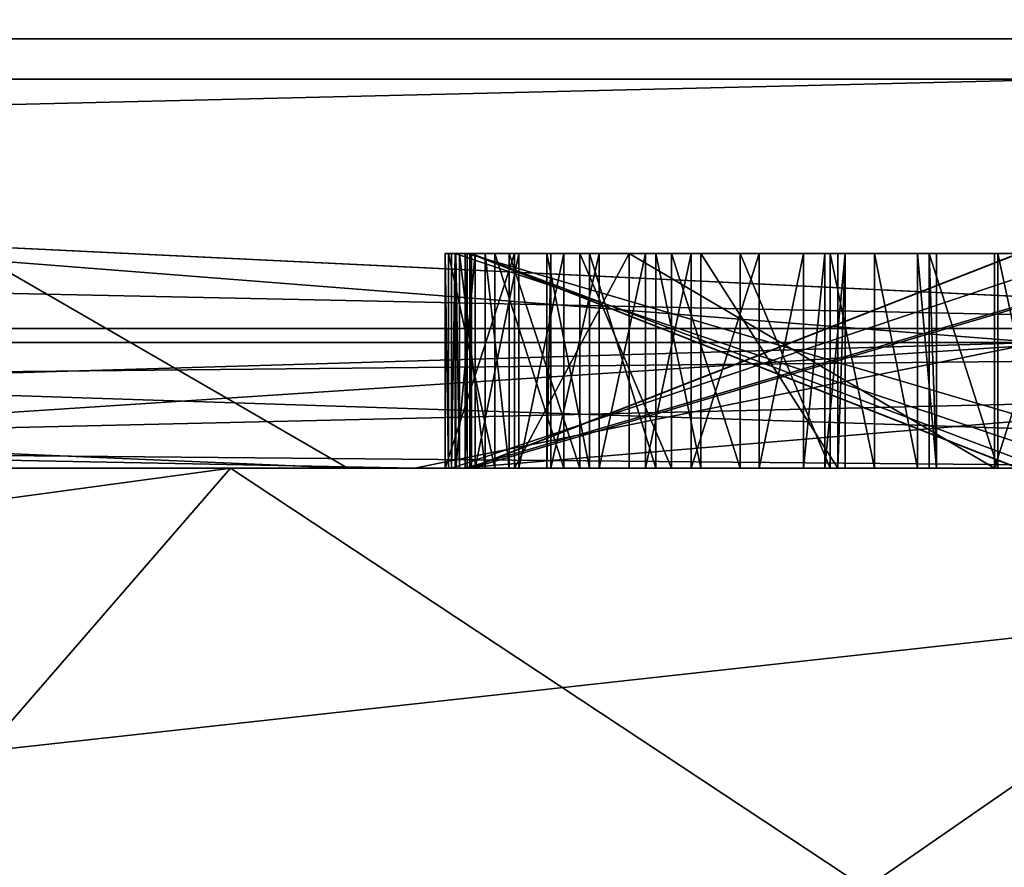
# Model space of a CAD drawing. Header units: millimetres. Extents: x -175 to 175, y 0 to 232.
# Tile 104 of 140: x 166.14 to 166.598, y 60.814 to 61.209. Entities that reach past the tile are written whole.
import ezdxf

# ---------------------------------------------------------------- set-up
doc = ezdxf.new("R2010")
doc.units = ezdxf.units.MM
doc.header["$LTSCALE"] = 65.185185
for name, color, linetype in [('288', 7, 'CONTINUOUS'), ('360', 7, 'CONTINUOUS'), ('361', 7, 'CONTINUOUS'), ('362', 7, 'CONTINUOUS'), ('363', 7, 'CONTINUOUS'), ('372', 7, 'CONTINUOUS'), ('373', 7, 'CONTINUOUS'), ('374', 7, 'CONTINUOUS'), ('375', 7, 'CONTINUOUS'), ('376', 7, 'CONTINUOUS'), ('380', 7, 'CONTINUOUS'), ('532', 7, 'CONTINUOUS'), ('551', 7, 'CONTINUOUS'), ('552', 7, 'CONTINUOUS'), ('553', 7, 'CONTINUOUS'), ('555', 7, 'CONTINUOUS'), ('556', 7, 'CONTINUOUS'), ('561', 7, 'CONTINUOUS'), ('568', 7, 'CONTINUOUS'), ('569', 7, 'CONTINUOUS'), ('570', 7, 'CONTINUOUS'), ('578', 7, 'CONTINUOUS'), ('579', 7, 'CONTINUOUS'), ('580', 7, 'CONTINUOUS'), ('594', 7, 'CONTINUOUS'), ('595', 7, 'CONTINUOUS'), ('596', 7, 'CONTINUOUS'), ('597', 7, 'CONTINUOUS'), ('598', 7, 'CONTINUOUS'), ('599', 7, 'CONTINUOUS'), ('616', 7, 'CONTINUOUS'), ('617', 7, 'CONTINUOUS'), ('618', 7, 'CONTINUOUS'), ('619', 7, 'CONTINUOUS'), ('620', 7, 'CONTINUOUS'), ('621', 7, 'CONTINUOUS'), ('622', 7, 'CONTINUOUS'), ('623', 7, 'CONTINUOUS'), ('624', 7, 'CONTINUOUS'), ('625', 7, 'CONTINUOUS'), ('626', 7, 'CONTINUOUS'), ('627', 7, 'CONTINUOUS'), ('628', 7, 'CONTINUOUS'), ('629', 7, 'CONTINUOUS'), ('630', 7, 'CONTINUOUS'), ('631', 7, 'CONTINUOUS'), ('632', 7, 'CONTINUOUS'), ('633', 7, 'CONTINUOUS'), ('634', 7, 'CONTINUOUS'), ('635', 7, 'CONTINUOUS'), ('636', 7, 'CONTINUOUS'), ('637', 7, 'CONTINUOUS'), ('638', 7, 'CONTINUOUS'), ('639', 7, 'CONTINUOUS'), ('640', 7, 'CONTINUOUS'), ('641', 7, 'CONTINUOUS'), ('642', 7, 'CONTINUOUS'), ('643', 7, 'CONTINUOUS'), ('644', 7, 'CONTINUOUS'), ('645', 7, 'CONTINUOUS'), ('646', 7, 'CONTINUOUS'), ('647', 7, 'CONTINUOUS'), ('665', 7, 'CONTINUOUS'), ('670', 7, 'CONTINUOUS'), ('674', 7, 'CONTINUOUS'), ('676', 7, 'CONTINUOUS'), ('678', 7, 'CONTINUOUS'), ('680', 7, 'CONTINUOUS')]:
    doc.layers.add(name, color=color, linetype=linetype)

msp = doc.modelspace()

# ---------------------------------------------------------------- linework, layer by layer
at = {"layer": '288', "color": 7, "linetype": 'CONTINUOUS', "true_color": 0xe0f2ff}
for points in [[(159.57722, 61, 17.42368), (164.14237, 61, 14.14191), (166.78579, 61, 10.65575), (159.57722, 61, 17.42368)], [(164.14237, 61, 14.14191), (167.3206, 61, 9.99985), (166.78579, 61, 10.65575), (164.14237, 61, 14.14191)], [(164.87546, 61, -11.41418), (166.23805, 61, -9.3749), (166.09179, 61, -9.67761), (164.87546, 61, -11.41418)], [(167.99237, 61, -8.46063), (165.86721, 61, -12.17505), (165.32347, 61, -12.66882), (167.99237, 61, -8.46063)], [(166.23804, 61, 9.3749), (165.59007, 61, 10.41694), (165.73971, 61, 10.24028), (166.23804, 61, 9.3749)], [(166.34511, 61, 9.24333), (166.23804, 61, 9.3749), (165.73971, 61, 10.24028), (166.34511, 61, 9.24333)], [(167.3206, 61, -9.99985), (165.86721, 61, -12.17505), (167.99237, 61, -8.46063), (167.3206, 61, -9.99985)], [(166.09179, 61, -9.67761), (166.23805, 61, -9.3749), (167.16711, 61, -7.60868), (166.09179, 61, -9.67761)], [(166.81648, 61, 8.2927), (166.23804, 61, 9.3749), (166.34511, 61, 9.24333), (166.81648, 61, 8.2927)], [(166.23805, 61, -9.3749), (167.32271, 61, -7.1754), (167.16711, 61, -7.60868), (166.23805, 61, -9.3749)], [(166.88742, 61, 8.21077), (166.81648, 61, 8.2927), (166.34511, 61, 9.24333), (166.88742, 61, 8.21077)]]:
    msp.add_3dface(points, dxfattribs=at)
at = {"layer": '360', "color": 7, "linetype": 'CONTINUOUS', "true_color": 0xe0f2ff}
for points in [[(165.59007, 61, 10.41694), (166.23804, 61, 9.3749), (158.87498, 59.99999, 15.37196), (165.59007, 61, 10.41694)], [(166.23804, 61, 9.3749), (165.37199, 59.99999, 8.87493), (158.87498, 59.99999, 15.37196), (166.23804, 61, 9.3749)], [(168.75, 61), (167.75, 60), (165.37199, 59.99999, 8.87493), (168.75, 61)], [(166.23804, 61, 9.3749), (166.81648, 61, 8.2927), (165.37199, 59.99999, 8.87493), (166.23804, 61, 9.3749)], [(166.81648, 61, 8.2927), (167.32271, 61, 7.1754), (165.37199, 59.99999, 8.87493), (166.81648, 61, 8.2927)], [(167.32271, 61, 7.1754), (167.75506, 61, 6.02667), (165.37199, 59.99999, 8.87493), (167.32271, 61, 7.1754)], [(167.75506, 61, 6.02667), (168.1111, 61, 4.85294), (165.37199, 59.99999, 8.87493), (167.75506, 61, 6.02667)], [(168.1111, 61, 4.85294), (168.38978, 61, 3.65773), (165.37199, 59.99999, 8.87493), (168.1111, 61, 4.85294)], [(168.38978, 61, 3.65773), (168.58961, 61, 2.44733), (165.37199, 59.99999, 8.87493), (168.38978, 61, 3.65773)], [(168.58961, 61, 2.44733), (168.70987, 61, 1.22614), (165.37199, 59.99999, 8.87493), (168.58961, 61, 2.44733)], [(168.70987, 61, 1.22614), (168.75, 61), (165.37199, 59.99999, 8.87493), (168.70987, 61, 1.22614)]]:
    msp.add_3dface(points, dxfattribs=at)
at = {"layer": '361', "color": 7, "linetype": 'CONTINUOUS', "true_color": 0xe0f2ff}
for points in [[(165.37199, 59.99999, -8.87493), (166.23805, 61, -9.3749), (164.87546, 61, -11.41418), (165.37199, 59.99999, -8.87493)], [(165.37199, 59.99999, -8.87493), (167.75, 60), (166.23805, 61, -9.3749), (165.37199, 59.99999, -8.87493)], [(167.75, 60), (167.32271, 61, -7.1754), (166.23805, 61, -9.3749), (167.75, 60)]]:
    msp.add_3dface(points, dxfattribs=at)
at = {"layer": '362', "color": 7, "linetype": 'CONTINUOUS', "true_color": 0xe0f2ff}
for points in [[(164.14237, 61, 14.14191), (162.78168, 60.50001, 16.02744), (168.46998, 60.50001, 8.89438), (164.14237, 61, 14.14191)], [(167.3206, 61, 9.99985), (164.14237, 61, 14.14191), (168.46998, 60.50001, 8.89438), (167.3206, 61, 9.99985)]]:
    msp.add_3dface(points, dxfattribs=at)
at = {"layer": '363', "color": 7, "linetype": 'CONTINUOUS', "true_color": 0xe0f2ff}
for points in [[(165.86721, 61, -12.17505), (167.3206, 61, -9.99985), (162.78167, 60.50001, -16.02744), (165.86721, 61, -12.17505)], [(167.3206, 61, -9.99985), (168.46998, 60.50001, -8.89438), (162.78167, 60.50001, -16.02744), (167.3206, 61, -9.99985)]]:
    msp.add_3dface(points, dxfattribs=at)
at = {"layer": '372', "color": 7, "linetype": 'CONTINUOUS', "true_color": 0xe0f2ff}
for points in [[(166.32373, 61, 4.37558), (164.63423, 61, 8.45276), (165.73726, 61, 4.21836), (166.32373, 61, 4.37558)], [(164.63423, 61, -8.45276), (166.32373, 61, -4.37558), (165.73726, 61, -4.21836), (164.63423, 61, -8.45276)], [(166.29282, 61, 0), (166.32373, 61, 4.37558), (165.73726, 61, 4.21836), (166.29282, 61, 0)], [(165.73726, 61, -4.21836), (166.32373, 61, -4.37558), (166.29282, 61, 0), (165.73726, 61, -4.21836)], [(166.32373, 61, -4.37558), (166.32373, 61, 4.37558), (166.29282, 61, 0), (166.32373, 61, -4.37558)], [(166.75532, 61, 2.20666), (166.32373, 61, 4.37558), (166.74512, 61, 0.55419), (166.75532, 61, 2.20666)], [(166.32373, 61, 4.37558), (166.32373, 61, -4.37558), (166.3381, 61, -0.64569), (166.32373, 61, 4.37558)], [(166.74512, 61, 0.55419), (166.32373, 61, 4.37558), (166.67807, 61, 0.65631), (166.74512, 61, 0.55419)], [(166.67807, 61, 0.65631), (166.32373, 61, 4.37558), (166.63553, 61, 0.65498), (166.67807, 61, 0.65631)], [(166.63553, 61, 0.65498), (166.32373, 61, 4.37558), (166.34106, 61, 0.54157), (166.63553, 61, 0.65498)], [(166.34106, 61, 0.54157), (166.32373, 61, 4.37558), (166.33962, 61, -0.59363), (166.34106, 61, 0.54157)], [(166.32373, 61, 4.37558), (166.3381, 61, -0.64569), (166.33962, 61, -0.59363), (166.32373, 61, 4.37558)], [(166.32373, 61, -4.37558), (166.9, 61, 0), (166.67018, 61, -0.57206), (166.32373, 61, -4.37558)], [(166.3381, 61, -0.64569), (166.32373, 61, -4.37558), (166.59392, 61, -0.63235), (166.3381, 61, -0.64569)], [(166.59392, 61, -0.63235), (166.32373, 61, -4.37558), (166.62612, 61, -0.62287), (166.59392, 61, -0.63235)], [(166.62612, 61, -0.62287), (166.32373, 61, -4.37558), (166.648, 61, -0.60267), (166.62612, 61, -0.62287)], [(166.648, 61, -0.60267), (166.32373, 61, -4.37558), (166.67018, 61, -0.57206), (166.648, 61, -0.60267)], [(166.3703, 61, -0.63622), (166.3381, 61, -0.64569), (166.59392, 61, -0.63235), (166.3703, 61, -0.63622)], [(166.34298, 61, -0.4791), (166.34106, 61, 0.54157), (166.33962, 61, -0.59363), (166.34298, 61, -0.4791)], [(166.35209, 61, -0.53147), (166.34298, 61, -0.4791), (166.33962, 61, -0.59363), (166.35209, 61, -0.53147)], [(166.36119, 61, -0.58384), (166.35209, 61, -0.53147), (166.33962, 61, -0.59363), (166.36119, 61, -0.58384)], [(166.34268, 61, 0.48951), (166.34106, 61, 0.54157), (166.34298, 61, -0.4791), (166.34268, 61, 0.48951)], [(166.63879, 61, 0.55087), (166.63553, 61, 0.65498), (166.34106, 61, 0.54157), (166.63879, 61, 0.55087)], [(166.64041, 61, 0.49881), (166.34268, 61, 0.48951), (166.34742, 61, 0.29165), (166.64041, 61, 0.49881)], [(166.34742, 61, 0.29165), (166.34268, 61, 0.48951), (166.34481, 61, -0.41662), (166.34742, 61, 0.29165)], [(166.34481, 61, -0.41662), (166.34268, 61, 0.48951), (166.34298, 61, -0.4791), (166.34481, 61, -0.41662)], [(166.34953, 61, -0.22917), (166.34742, 61, 0.29165), (166.34481, 61, -0.41662), (166.34953, 61, -0.22917)], [(166.35667, 61, -0.37529), (166.34953, 61, -0.22917), (166.34481, 61, -0.41662), (166.35667, 61, -0.37529)], [(166.64334, 61, 0.4051), (166.64041, 61, 0.49881), (166.34742, 61, 0.29165), (166.64334, 61, 0.4051)], [(166.6878, 61, 0.29718), (166.64334, 61, 0.4051), (166.34742, 61, 0.29165), (166.6878, 61, 0.29718)], [(166.34827, 61, 0.23958), (166.34742, 61, 0.29165), (166.34953, 61, -0.22917), (166.34827, 61, 0.23958)], [(166.68865, 61, 0.24511), (166.34827, 61, 0.23958), (166.35039, 61, 0.15625), (166.68865, 61, 0.24511)], [(166.35027, 61, 0.10417), (166.34827, 61, 0.23958), (166.35002, 61, -0.01042), (166.35027, 61, 0.10417)], [(166.34827, 61, 0.23958), (166.35027, 61, 0.10417), (166.35039, 61, 0.15625), (166.34827, 61, 0.23958)], [(166.35002, 61, -0.01042), (166.34827, 61, 0.23958), (166.3499, 61, -0.0625), (166.35002, 61, -0.01042)], [(166.3499, 61, -0.0625), (166.34827, 61, 0.23958), (166.34965, 61, -0.17708), (166.3499, 61, -0.0625)], [(166.34965, 61, -0.17708), (166.34827, 61, 0.23958), (166.34953, 61, -0.22917), (166.34965, 61, -0.17708)], [(166.60485, 61, -0.22974), (166.34953, 61, -0.22917), (166.60307, 61, -0.31998), (166.60485, 61, -0.22974)], [(166.60307, 61, -0.31998), (166.34953, 61, -0.22917), (166.60155, 61, -0.37205), (166.60307, 61, -0.31998)], [(166.60155, 61, -0.37205), (166.34953, 61, -0.22917), (166.51739, 61, -0.33832), (166.60155, 61, -0.37205)], [(166.51739, 61, -0.33832), (166.34953, 61, -0.22917), (166.47547, 61, -0.31624), (166.51739, 61, -0.33832)], [(166.47547, 61, -0.31624), (166.34953, 61, -0.22917), (166.44357, 61, -0.31531), (166.47547, 61, -0.31624)], [(166.44357, 61, -0.31531), (166.34953, 61, -0.22917), (166.40073, 61, -0.32447), (166.44357, 61, -0.31531)], [(166.40073, 61, -0.32447), (166.34953, 61, -0.22917), (166.36791, 61, -0.35478), (166.40073, 61, -0.32447)], [(166.36791, 61, -0.35478), (166.34953, 61, -0.22917), (166.35667, 61, -0.37529), (166.36791, 61, -0.35478)], [(166.60496, 61, -0.17765), (166.3499, 61, -0.0625), (166.34965, 61, -0.17708), (166.60496, 61, -0.17765)], [(166.60522, 61, -0.06307), (166.3499, 61, -0.0625), (166.60496, 61, -0.17765), (166.60522, 61, -0.06307)], [(166.60534, 61, -0.01099), (166.35027, 61, 0.10417), (166.35002, 61, -0.01042), (166.60534, 61, -0.01099)], [(166.61623, 61, 0.10357), (166.35027, 61, 0.10417), (166.60534, 61, -0.01099), (166.61623, 61, 0.10357)], [(166.69081, 61, 0.15549), (166.68865, 61, 0.24511), (166.35039, 61, 0.15625), (166.69081, 61, 0.15549)], [(166.37244, 61, -0.56333), (166.35209, 61, -0.53147), (166.36119, 61, -0.58384), (166.37244, 61, -0.56333)], [(166.3934, 61, -0.57437), (166.37244, 61, -0.56333), (166.36119, 61, -0.58384), (166.3934, 61, -0.57437)], [(166.42378, 61, -0.62736), (166.3703, 61, -0.63622), (166.59392, 61, -0.63235), (166.42378, 61, -0.62736)], [(166.53805, 61, -0.35976), (166.60155, 61, -0.37205), (166.51739, 61, -0.33832), (166.53805, 61, -0.35976)], [(166.5581, 61, -0.40204), (166.60155, 61, -0.37205), (166.53805, 61, -0.35976), (166.5581, 61, -0.40204)], [(166.59544, 61, -0.58029), (166.60155, 61, -0.37205), (166.5581, 61, -0.40204), (166.59544, 61, -0.58029)], [(166.5669, 61, -0.46482), (166.59544, 61, -0.58029), (166.5581, 61, -0.40204), (166.5669, 61, -0.46482)], [(166.56354, 61, -0.57935), (166.59544, 61, -0.58029), (166.5669, 61, -0.46482), (166.56354, 61, -0.57935)], [(166.61701, 61, -0.5705), (166.60155, 61, -0.37205), (166.59544, 61, -0.58029), (166.61701, 61, -0.5705)]]:
    msp.add_3dface(points, dxfattribs=at)
at = {"layer": '373', "color": 7, "linetype": 'CONTINUOUS', "true_color": 0xe0f2ff}
for points in [[(167.10894, 61.18118, -7.24209), (165.14547, 66.11021, -8.74424), (161.64691, 61.18118, -14.47457), (167.10894, 61.18118, -7.24209)], [(167.48848, 66.11021), (165.14547, 66.11021, -8.74424), (167.10894, 61.18118, -7.24209), (167.48848, 66.11021)], [(165.14547, 66.11021, 8.74424), (167.48848, 66.11021), (168.49936, 61.18118, 1.71387), (165.14547, 66.11021, 8.74424)], [(165.48728, 61.18118, 10.26197), (165.14547, 66.11021, 8.74424), (168.49936, 61.18118, 1.71387), (165.48728, 61.18118, 10.26197)]]:
    msp.add_3dface(points, dxfattribs=at)
at = {"layer": '374', "color": 7, "linetype": 'CONTINUOUS', "true_color": 0xe0f2ff}
for points in [[(167.1, 61.2), (164.80903, 61.2, -8.55), (167.1, 66.0433), (167.1, 61.2)], [(167.1, 66.0433), (164.80903, 61.2, -8.55), (164.80903, 66.0433, -8.55), (167.1, 66.0433)], [(164.80903, 61.2, 8.55), (167.1, 61.2), (164.80903, 66.0433, 8.55), (164.80903, 61.2, 8.55)], [(164.80903, 66.0433, 8.55), (167.1, 61.2), (167.1, 66.0433), (164.80903, 66.0433, 8.55)]]:
    msp.add_3dface(points, dxfattribs=at)
at = {"layer": '375', "color": 7, "linetype": 'CONTINUOUS', "true_color": 0xe0f2ff}
for points in [[(159.67685, 61.21787, 17.59623), (159.65104, 61.06504, 17.55154), (166.91372, 61.06504, 10.72963), (159.67685, 61.21787, 17.59623)], [(163.74987, 61.21787, 14.63591), (159.67685, 61.21787, 17.59623), (166.91372, 61.06504, 10.72963), (163.74987, 61.21787, 14.63591)], [(165.46496, 61.21787, -12.81029), (168.1655, 61.21787, -8.56057), (161.76624, 61.06504, -16.20971), (165.46496, 61.21787, -12.81029)], [(168.1655, 61.21787, -8.56057), (168.12066, 61.06504, -8.53467), (161.76624, 61.06504, -16.20971), (168.1655, 61.21787, -8.56057)], [(166.95845, 61.21787, 10.75544), (163.74987, 61.21787, 14.63591), (166.91372, 61.06504, 10.72963), (166.95845, 61.21787, 10.75544)], [(159.57722, 61, 17.42368), (166.78579, 61, 10.65575), (159.65104, 61.06504, 17.55154), (159.57722, 61, 17.42368)], [(159.65104, 61.06504, 17.55154), (166.78579, 61, 10.65575), (166.91372, 61.06504, 10.72963), (159.65104, 61.06504, 17.55154)], [(165.32347, 61, -12.66882), (161.692, 61, -16.0812), (168.12066, 61.06504, -8.53467), (165.32347, 61, -12.66882)], [(168.12066, 61.06504, -8.53467), (161.692, 61, -16.0812), (161.76624, 61.06504, -16.20971), (168.12066, 61.06504, -8.53467)], [(167.99237, 61, -8.46063), (165.32347, 61, -12.66882), (168.12066, 61.06504, -8.53467), (167.99237, 61, -8.46063)]]:
    msp.add_3dface(points, dxfattribs=at)
at = {"layer": '376', "color": 7, "linetype": 'CONTINUOUS', "true_color": 0xe0f2ff}
for points in [[(166.09179, 61, -9.67761), (167.16711, 61, -7.60868), (161.64691, 61.18118, -14.47457), (166.09179, 61, -9.67761)], [(167.16711, 61, -7.60868), (167.10894, 61.18118, -7.24209), (161.64691, 61.18118, -14.47457), (167.16711, 61, -7.60868)], [(165.73971, 61, 10.24028), (165.48728, 61.18118, 10.26197), (168.49936, 61.18118, 1.71387), (165.73971, 61, 10.24028)], [(166.34511, 61, 9.24333), (165.73971, 61, 10.24028), (168.49936, 61.18118, 1.71387), (166.34511, 61, 9.24333)], [(166.88742, 61, 8.21077), (166.34511, 61, 9.24333), (168.49936, 61.18118, 1.71387), (166.88742, 61, 8.21077)]]:
    msp.add_3dface(points, dxfattribs=at)
at = {"layer": '380', "color": 7, "linetype": 'CONTINUOUS', "true_color": 0xe0f2ff}
for points in [[(164.80903, 61.2, -8.55), (166.61416, 61.05858, -3.79207), (163.32352, 61.05858, -10.62515), (164.80903, 61.2, -8.55)], [(164.80903, 61.2, 8.55), (163.32352, 61.05858, 10.62515), (166.61416, 61.05858, 3.79207), (164.80903, 61.2, 8.55)], [(164.80903, 61.2, -8.55), (167.1, 61.2), (166.61416, 61.05858, -3.79207), (164.80903, 61.2, -8.55)], [(167.1, 61.2), (164.80903, 61.2, 8.55), (166.61416, 61.05858, 3.79207), (167.1, 61.2)], [(164.63423, 61, 8.45276), (166.32373, 61, 4.37558), (163.32352, 61.05858, 10.62515), (164.63423, 61, 8.45276)], [(163.32352, 61.05858, 10.62515), (166.32373, 61, 4.37558), (166.61416, 61.05858, 3.79207), (163.32352, 61.05858, 10.62515)], [(166.61416, 61.05858, -3.79207), (164.63423, 61, -8.45276), (163.32352, 61.05858, -10.62515), (166.61416, 61.05858, -3.79207)], [(166.32373, 61, -4.37558), (164.63423, 61, -8.45276), (166.61416, 61.05858, -3.79207), (166.32373, 61, -4.37558)], [(166.32373, 61, 4.37558), (166.75532, 61, 2.20666), (166.61416, 61.05858, 3.79207), (166.32373, 61, 4.37558)], [(166.9, 61, 0), (166.32373, 61, -4.37558), (166.61416, 61.05858, -3.79207), (166.9, 61, 0)]]:
    msp.add_3dface(points, dxfattribs=at)
at = {"layer": '532', "color": 7, "linetype": 'CONTINUOUS', "true_color": 0xe0f2ff}
for points in [[(166.34268, 61, 0.48951), (166.64041, 61, 0.49881), (166.34268, 61.1, 0.48951), (166.34268, 61, 0.48951)], [(166.34268, 61.1, 0.48951), (166.64041, 61, 0.49881), (166.64041, 61.1, 0.49881), (166.34268, 61.1, 0.48951)]]:
    msp.add_3dface(points, dxfattribs=at)
at = {"layer": '551', "color": 7, "linetype": 'CONTINUOUS', "true_color": 0xe0f2ff}
for points in [[(166.63879, 61, 0.55087), (166.34106, 61, 0.54157), (166.63879, 61.1, 0.55087), (166.63879, 61, 0.55087)], [(166.63879, 61.1, 0.55087), (166.34106, 61, 0.54157), (166.34106, 61.1, 0.54157), (166.63879, 61.1, 0.55087)]]:
    msp.add_3dface(points, dxfattribs=at)
at = {"layer": '552', "color": 7, "linetype": 'CONTINUOUS', "true_color": 0xe0f2ff}
for points in [[(166.34106, 61, 0.54157), (166.34268, 61, 0.48951), (166.34268, 61.1, 0.48951), (166.34106, 61, 0.54157)], [(166.34106, 61, 0.54157), (166.34268, 61.1, 0.48951), (166.34106, 61.1, 0.54157), (166.34106, 61, 0.54157)]]:
    msp.add_3dface(points, dxfattribs=at)
at = {"layer": '553', "color": 7, "linetype": 'CONTINUOUS', "true_color": 0xe0f2ff}
for points in [[(166.34827, 61, 0.23958), (166.68865, 61, 0.24511), (166.34827, 61.1, 0.23958), (166.34827, 61, 0.23958)], [(166.34827, 61.1, 0.23958), (166.68865, 61, 0.24511), (166.68865, 61.1, 0.24511), (166.34827, 61.1, 0.23958)]]:
    msp.add_3dface(points, dxfattribs=at)
at = {"layer": '555', "color": 7, "linetype": 'CONTINUOUS', "true_color": 0xe0f2ff}
for points in [[(166.6878, 61, 0.29718), (166.34742, 61, 0.29165), (166.6878, 61.1, 0.29718), (166.6878, 61, 0.29718)], [(166.6878, 61.1, 0.29718), (166.34742, 61, 0.29165), (166.34742, 61.1, 0.29165), (166.6878, 61.1, 0.29718)]]:
    msp.add_3dface(points, dxfattribs=at)
at = {"layer": '556', "color": 7, "linetype": 'CONTINUOUS', "true_color": 0xe0f2ff}
for points in [[(166.34742, 61, 0.29165), (166.34827, 61, 0.23958), (166.34827, 61.1, 0.23958), (166.34742, 61, 0.29165)], [(166.34742, 61, 0.29165), (166.34827, 61.1, 0.23958), (166.34742, 61.1, 0.29165), (166.34742, 61, 0.29165)]]:
    msp.add_3dface(points, dxfattribs=at)
at = {"layer": '561', "color": 7, "linetype": 'CONTINUOUS', "true_color": 0xe0f2ff}
for points in [[(166.35027, 61, 0.10417), (166.61623, 61, 0.10357), (166.35027, 61.1, 0.10417), (166.35027, 61, 0.10417)], [(166.35027, 61.1, 0.10417), (166.61623, 61, 0.10357), (166.61623, 61.1, 0.10357), (166.35027, 61.1, 0.10417)]]:
    msp.add_3dface(points, dxfattribs=at)
at = {"layer": '568', "color": 7, "linetype": 'CONTINUOUS', "true_color": 0xe0f2ff}
for points in [[(166.60534, 61, -0.01099), (166.35002, 61, -0.01042), (166.60534, 61.1, -0.01099), (166.60534, 61, -0.01099)], [(166.60534, 61.1, -0.01099), (166.35002, 61, -0.01042), (166.35002, 61.1, -0.01042), (166.60534, 61.1, -0.01099)]]:
    msp.add_3dface(points, dxfattribs=at)
at = {"layer": '569', "color": 7, "linetype": 'CONTINUOUS', "true_color": 0xe0f2ff}
for points in [[(166.35002, 61, -0.01042), (166.3499, 61, -0.0625), (166.3499, 61.1, -0.0625), (166.35002, 61, -0.01042)], [(166.35002, 61.1, -0.01042), (166.35002, 61, -0.01042), (166.3499, 61.1, -0.0625), (166.35002, 61.1, -0.01042)]]:
    msp.add_3dface(points, dxfattribs=at)
at = {"layer": '570', "color": 7, "linetype": 'CONTINUOUS', "true_color": 0xe0f2ff}
for points in [[(166.3499, 61, -0.0625), (166.60522, 61, -0.06307), (166.3499, 61.1, -0.0625), (166.3499, 61, -0.0625)], [(166.3499, 61.1, -0.0625), (166.60522, 61, -0.06307), (166.60522, 61.1, -0.06307), (166.3499, 61.1, -0.0625)]]:
    msp.add_3dface(points, dxfattribs=at)
at = {"layer": '578', "color": 7, "linetype": 'CONTINUOUS', "true_color": 0xe0f2ff}
for points in [[(166.60496, 61, -0.17765), (166.34965, 61, -0.17708), (166.60496, 61.1, -0.17765), (166.60496, 61, -0.17765)], [(166.60496, 61.1, -0.17765), (166.34965, 61, -0.17708), (166.34965, 61.1, -0.17708), (166.60496, 61.1, -0.17765)]]:
    msp.add_3dface(points, dxfattribs=at)
at = {"layer": '579', "color": 7, "linetype": 'CONTINUOUS', "true_color": 0xe0f2ff}
for points in [[(166.34965, 61, -0.17708), (166.34953, 61, -0.22917), (166.34953, 61.1, -0.22917), (166.34965, 61, -0.17708)], [(166.34965, 61.1, -0.17708), (166.34965, 61, -0.17708), (166.34953, 61.1, -0.22917), (166.34965, 61.1, -0.17708)]]:
    msp.add_3dface(points, dxfattribs=at)
at = {"layer": '580', "color": 7, "linetype": 'CONTINUOUS', "true_color": 0xe0f2ff}
for points in [[(166.34953, 61, -0.22917), (166.60485, 61, -0.22974), (166.34953, 61.1, -0.22917), (166.34953, 61, -0.22917)], [(166.34953, 61.1, -0.22917), (166.60485, 61, -0.22974), (166.60485, 61.1, -0.22974), (166.34953, 61.1, -0.22917)]]:
    msp.add_3dface(points, dxfattribs=at)
at = {"layer": '594', "color": 7, "linetype": 'CONTINUOUS', "true_color": 0xe0f2ff}
for points in [[(166.69081, 61, 0.15549), (166.35039, 61, 0.15625), (166.69081, 61.1, 0.15549), (166.69081, 61, 0.15549)], [(166.69081, 61.1, 0.15549), (166.35039, 61, 0.15625), (166.35039, 61.1, 0.15625), (166.69081, 61.1, 0.15549)]]:
    msp.add_3dface(points, dxfattribs=at)
at = {"layer": '595', "color": 7, "linetype": 'CONTINUOUS', "true_color": 0xe0f2ff}
for points in [[(166.35039, 61, 0.15625), (166.35027, 61, 0.10417), (166.35027, 61.1, 0.10417), (166.35039, 61, 0.15625)], [(166.35039, 61, 0.15625), (166.35027, 61.1, 0.10417), (166.35039, 61.1, 0.15625), (166.35039, 61, 0.15625)]]:
    msp.add_3dface(points, dxfattribs=at)
at = {"layer": '596', "color": 7, "linetype": 'CONTINUOUS', "true_color": 0xe0f2ff}
for points in [[(166.3381, 61, -0.64569), (166.3703, 61, -0.63622), (166.3703, 61.1, -0.63622), (166.3381, 61, -0.64569)], [(166.3381, 61.1, -0.64569), (166.3381, 61, -0.64569), (166.3703, 61.1, -0.63622), (166.3381, 61.1, -0.64569)]]:
    msp.add_3dface(points, dxfattribs=at)
at = {"layer": '597', "color": 7, "linetype": 'CONTINUOUS', "true_color": 0xe0f2ff}
for points in [[(166.3703, 61, -0.63622), (166.42378, 61, -0.62736), (166.42378, 61.1, -0.62736), (166.3703, 61, -0.63622)], [(166.3703, 61.1, -0.63622), (166.3703, 61, -0.63622), (166.42378, 61.1, -0.62736), (166.3703, 61.1, -0.63622)]]:
    msp.add_3dface(points, dxfattribs=at)
at = {"layer": '598', "color": 7, "linetype": 'CONTINUOUS', "true_color": 0xe0f2ff}
for points in [[(166.42378, 61, -0.62736), (166.59392, 61, -0.63235), (166.42378, 61.1, -0.62736), (166.42378, 61, -0.62736)], [(166.42378, 61.1, -0.62736), (166.59392, 61, -0.63235), (166.59392, 61.1, -0.63235), (166.42378, 61.1, -0.62736)]]:
    msp.add_3dface(points, dxfattribs=at)
at = {"layer": '599', "color": 7, "linetype": 'CONTINUOUS', "true_color": 0xe0f2ff}
for points in [[(166.59392, 61, -0.63235), (166.62612, 61, -0.62287), (166.62612, 61.1, -0.62287), (166.59392, 61, -0.63235)], [(166.59392, 61.1, -0.63235), (166.59392, 61, -0.63235), (166.62612, 61.1, -0.62287), (166.59392, 61.1, -0.63235)]]:
    msp.add_3dface(points, dxfattribs=at)
at = {"layer": '616', "color": 7, "linetype": 'CONTINUOUS', "true_color": 0xe0f2ff}
for points in [[(166.61701, 61, -0.5705), (166.59544, 61, -0.58029), (166.59544, 61.1, -0.58029), (166.61701, 61, -0.5705)], [(166.61701, 61.1, -0.5705), (166.61701, 61, -0.5705), (166.59544, 61.1, -0.58029), (166.61701, 61.1, -0.5705)]]:
    msp.add_3dface(points, dxfattribs=at)
at = {"layer": '617', "color": 7, "linetype": 'CONTINUOUS', "true_color": 0xe0f2ff}
for points in [[(166.59544, 61, -0.58029), (166.56354, 61, -0.57935), (166.56354, 61.1, -0.57935), (166.59544, 61, -0.58029)], [(166.59544, 61.1, -0.58029), (166.59544, 61, -0.58029), (166.56354, 61.1, -0.57935), (166.59544, 61.1, -0.58029)]]:
    msp.add_3dface(points, dxfattribs=at)
at = {"layer": '618', "color": 7, "linetype": 'CONTINUOUS', "true_color": 0xe0f2ff}
for points in [[(166.56354, 61, -0.57935), (166.5669, 61, -0.46482), (166.56354, 61.1, -0.57935), (166.56354, 61, -0.57935)], [(166.56354, 61.1, -0.57935), (166.5669, 61, -0.46482), (166.5669, 61.1, -0.46482), (166.56354, 61.1, -0.57935)]]:
    msp.add_3dface(points, dxfattribs=at)
at = {"layer": '619', "color": 7, "linetype": 'CONTINUOUS', "true_color": 0xe0f2ff}
for points in [[(166.5669, 61, -0.46482), (166.5581, 61, -0.40204), (166.5581, 61.1, -0.40204), (166.5669, 61, -0.46482)], [(166.5669, 61.1, -0.46482), (166.5669, 61, -0.46482), (166.5581, 61.1, -0.40204), (166.5669, 61.1, -0.46482)]]:
    msp.add_3dface(points, dxfattribs=at)
at = {"layer": '620', "color": 7, "linetype": 'CONTINUOUS', "true_color": 0xe0f2ff}
for points in [[(166.5581, 61, -0.40204), (166.53805, 61, -0.35976), (166.53805, 61.1, -0.35976), (166.5581, 61, -0.40204)], [(166.5581, 61.1, -0.40204), (166.5581, 61, -0.40204), (166.53805, 61.1, -0.35976), (166.5581, 61.1, -0.40204)]]:
    msp.add_3dface(points, dxfattribs=at)
at = {"layer": '621', "color": 7, "linetype": 'CONTINUOUS', "true_color": 0xe0f2ff}
for points in [[(166.53805, 61, -0.35976), (166.51739, 61, -0.33832), (166.51739, 61.1, -0.33832), (166.53805, 61, -0.35976)], [(166.53805, 61.1, -0.35976), (166.53805, 61, -0.35976), (166.51739, 61.1, -0.33832), (166.53805, 61.1, -0.35976)]]:
    msp.add_3dface(points, dxfattribs=at)
at = {"layer": '622', "color": 7, "linetype": 'CONTINUOUS', "true_color": 0xe0f2ff}
for points in [[(166.51739, 61, -0.33832), (166.47547, 61, -0.31624), (166.47547, 61.1, -0.31624), (166.51739, 61, -0.33832)], [(166.51739, 61.1, -0.33832), (166.51739, 61, -0.33832), (166.47547, 61.1, -0.31624), (166.51739, 61.1, -0.33832)]]:
    msp.add_3dface(points, dxfattribs=at)
at = {"layer": '623', "color": 7, "linetype": 'CONTINUOUS', "true_color": 0xe0f2ff}
for points in [[(166.47547, 61, -0.31624), (166.44357, 61, -0.31531), (166.44357, 61.1, -0.31531), (166.47547, 61, -0.31624)], [(166.47547, 61.1, -0.31624), (166.47547, 61, -0.31624), (166.44357, 61.1, -0.31531), (166.47547, 61.1, -0.31624)]]:
    msp.add_3dface(points, dxfattribs=at)
at = {"layer": '624', "color": 7, "linetype": 'CONTINUOUS', "true_color": 0xe0f2ff}
for points in [[(166.44357, 61, -0.31531), (166.40073, 61, -0.32447), (166.40073, 61.1, -0.32447), (166.44357, 61, -0.31531)], [(166.44357, 61.1, -0.31531), (166.44357, 61, -0.31531), (166.40073, 61.1, -0.32447), (166.44357, 61.1, -0.31531)]]:
    msp.add_3dface(points, dxfattribs=at)
at = {"layer": '625', "color": 7, "linetype": 'CONTINUOUS', "true_color": 0xe0f2ff}
for points in [[(166.40073, 61, -0.32447), (166.36791, 61, -0.35478), (166.36791, 61.1, -0.35478), (166.40073, 61, -0.32447)], [(166.40073, 61.1, -0.32447), (166.40073, 61, -0.32447), (166.36791, 61.1, -0.35478), (166.40073, 61.1, -0.32447)]]:
    msp.add_3dface(points, dxfattribs=at)
at = {"layer": '626', "color": 7, "linetype": 'CONTINUOUS', "true_color": 0xe0f2ff}
for points in [[(166.36791, 61, -0.35478), (166.35667, 61, -0.37529), (166.35667, 61.1, -0.37529), (166.36791, 61, -0.35478)], [(166.36791, 61.1, -0.35478), (166.36791, 61, -0.35478), (166.35667, 61.1, -0.37529), (166.36791, 61.1, -0.35478)]]:
    msp.add_3dface(points, dxfattribs=at)
at = {"layer": '627', "color": 7, "linetype": 'CONTINUOUS', "true_color": 0xe0f2ff}
for points in [[(166.35667, 61, -0.37529), (166.34481, 61, -0.41662), (166.34481, 61.1, -0.41662), (166.35667, 61, -0.37529)], [(166.35667, 61.1, -0.37529), (166.35667, 61, -0.37529), (166.34481, 61.1, -0.41662), (166.35667, 61.1, -0.37529)]]:
    msp.add_3dface(points, dxfattribs=at)
at = {"layer": '628', "color": 7, "linetype": 'CONTINUOUS', "true_color": 0xe0f2ff}
for points in [[(166.34481, 61, -0.41662), (166.34298, 61, -0.4791), (166.34298, 61.1, -0.4791), (166.34481, 61, -0.41662)], [(166.34481, 61.1, -0.41662), (166.34481, 61, -0.41662), (166.34298, 61.1, -0.4791), (166.34481, 61.1, -0.41662)]]:
    msp.add_3dface(points, dxfattribs=at)
at = {"layer": '629', "color": 7, "linetype": 'CONTINUOUS', "true_color": 0xe0f2ff}
for points in [[(166.34298, 61, -0.4791), (166.35209, 61, -0.53147), (166.35209, 61.1, -0.53147), (166.34298, 61, -0.4791)], [(166.34298, 61.1, -0.4791), (166.34298, 61, -0.4791), (166.35209, 61.1, -0.53147), (166.34298, 61.1, -0.4791)]]:
    msp.add_3dface(points, dxfattribs=at)
at = {"layer": '630', "color": 7, "linetype": 'CONTINUOUS', "true_color": 0xe0f2ff}
for points in [[(166.35209, 61, -0.53147), (166.37244, 61, -0.56333), (166.37244, 61.1, -0.56333), (166.35209, 61, -0.53147)], [(166.35209, 61.1, -0.53147), (166.35209, 61, -0.53147), (166.37244, 61.1, -0.56333), (166.35209, 61.1, -0.53147)]]:
    msp.add_3dface(points, dxfattribs=at)
at = {"layer": '631', "color": 7, "linetype": 'CONTINUOUS', "true_color": 0xe0f2ff}
for points in [[(166.37244, 61, -0.56333), (166.3934, 61, -0.57437), (166.3934, 61.1, -0.57437), (166.37244, 61, -0.56333)], [(166.37244, 61.1, -0.56333), (166.37244, 61, -0.56333), (166.3934, 61.1, -0.57437), (166.37244, 61.1, -0.56333)]]:
    msp.add_3dface(points, dxfattribs=at)
at = {"layer": '632', "color": 7, "linetype": 'CONTINUOUS', "true_color": 0xe0f2ff}
for points in [[(166.3934, 61, -0.57437), (166.36119, 61, -0.58384), (166.36119, 61.1, -0.58384), (166.3934, 61, -0.57437)], [(166.3934, 61.1, -0.57437), (166.3934, 61, -0.57437), (166.36119, 61.1, -0.58384), (166.3934, 61.1, -0.57437)]]:
    msp.add_3dface(points, dxfattribs=at)
at = {"layer": '633', "color": 7, "linetype": 'CONTINUOUS', "true_color": 0xe0f2ff}
for points in [[(166.36119, 61, -0.58384), (166.33962, 61, -0.59363), (166.33962, 61.1, -0.59363), (166.36119, 61, -0.58384)], [(166.36119, 61.1, -0.58384), (166.36119, 61, -0.58384), (166.33962, 61.1, -0.59363), (166.36119, 61.1, -0.58384)]]:
    msp.add_3dface(points, dxfattribs=at)
at = {"layer": '634', "color": 7, "linetype": 'CONTINUOUS', "true_color": 0xe0f2ff}
for points in [[(166.33962, 61, -0.59363), (166.3381, 61, -0.64569), (166.3381, 61.1, -0.64569), (166.33962, 61, -0.59363)], [(166.33962, 61, -0.59363), (166.3381, 61.1, -0.64569), (166.33962, 61.1, -0.59363), (166.33962, 61, -0.59363)]]:
    msp.add_3dface(points, dxfattribs=at)
at = {"layer": '635', "color": 7, "linetype": 'CONTINUOUS', "true_color": 0xe0f2ff}
for points in [[(166.52101, 61.1, -0.57811), (166.52101, 61, -0.57811), (166.4572, 61.1, -0.57624), (166.52101, 61.1, -0.57811)], [(166.4572, 61.1, -0.57624), (166.52101, 61, -0.57811), (166.4572, 61, -0.57624), (166.4572, 61.1, -0.57624)]]:
    msp.add_3dface(points, dxfattribs=at)
at = {"layer": '636', "color": 7, "linetype": 'CONTINUOUS', "true_color": 0xe0f2ff}
for points in [[(166.4572, 61.1, -0.57624), (166.4572, 61, -0.57624), (166.43624, 61.1, -0.5652), (166.4572, 61.1, -0.57624)], [(166.43624, 61.1, -0.5652), (166.4572, 61, -0.57624), (166.43624, 61, -0.5652), (166.43624, 61.1, -0.5652)]]:
    msp.add_3dface(points, dxfattribs=at)
at = {"layer": '637', "color": 7, "linetype": 'CONTINUOUS', "true_color": 0xe0f2ff}
for points in [[(166.43624, 61.1, -0.5652), (166.43624, 61, -0.5652), (166.40526, 61.1, -0.53303), (166.43624, 61.1, -0.5652)], [(166.40526, 61.1, -0.53303), (166.43624, 61, -0.5652), (166.40526, 61, -0.53303), (166.40526, 61.1, -0.53303)]]:
    msp.add_3dface(points, dxfattribs=at)
at = {"layer": '638', "color": 7, "linetype": 'CONTINUOUS', "true_color": 0xe0f2ff}
for points in [[(166.40526, 61.1, -0.53303), (166.40526, 61, -0.53303), (166.38551, 61.1, -0.48035), (166.40526, 61.1, -0.53303)], [(166.38551, 61.1, -0.48035), (166.40526, 61, -0.53303), (166.38551, 61, -0.48035), (166.38551, 61.1, -0.48035)]]:
    msp.add_3dface(points, dxfattribs=at)
at = {"layer": '639', "color": 7, "linetype": 'CONTINUOUS', "true_color": 0xe0f2ff}
for points in [[(166.38551, 61.1, -0.48035), (166.38551, 61, -0.48035), (166.38735, 61.1, -0.41787), (166.38551, 61.1, -0.48035)], [(166.38735, 61.1, -0.41787), (166.38551, 61, -0.48035), (166.38735, 61, -0.41787), (166.38735, 61.1, -0.41787)]]:
    msp.add_3dface(points, dxfattribs=at)
at = {"layer": '640', "color": 7, "linetype": 'CONTINUOUS', "true_color": 0xe0f2ff}
for points in [[(166.38735, 61.1, -0.41787), (166.38735, 61, -0.41787), (166.40983, 61.1, -0.37685), (166.38735, 61.1, -0.41787)], [(166.40983, 61.1, -0.37685), (166.38735, 61, -0.41787), (166.40983, 61, -0.37685), (166.40983, 61.1, -0.37685)]]:
    msp.add_3dface(points, dxfattribs=at)
at = {"layer": '641', "color": 7, "linetype": 'CONTINUOUS', "true_color": 0xe0f2ff}
for points in [[(166.40983, 61.1, -0.37685), (166.40983, 61, -0.37685), (166.43141, 61.1, -0.36706), (166.40983, 61.1, -0.37685)], [(166.43141, 61.1, -0.36706), (166.40983, 61, -0.37685), (166.43141, 61, -0.36706), (166.43141, 61.1, -0.36706)]]:
    msp.add_3dface(points, dxfattribs=at)
at = {"layer": '642', "color": 7, "linetype": 'CONTINUOUS', "true_color": 0xe0f2ff}
for points in [[(166.43141, 61.1, -0.36706), (166.43141, 61, -0.36706), (166.45267, 61.1, -0.36768), (166.43141, 61.1, -0.36706)], [(166.45267, 61.1, -0.36768), (166.43141, 61, -0.36706), (166.45267, 61, -0.36768), (166.45267, 61.1, -0.36768)]]:
    msp.add_3dface(points, dxfattribs=at)
at = {"layer": '643', "color": 7, "linetype": 'CONTINUOUS', "true_color": 0xe0f2ff}
for points in [[(166.45267, 61.1, -0.36768), (166.45267, 61, -0.36768), (166.48427, 61.1, -0.37903), (166.45267, 61.1, -0.36768)], [(166.48427, 61.1, -0.37903), (166.45267, 61, -0.36768), (166.48427, 61, -0.37903), (166.48427, 61.1, -0.37903)]]:
    msp.add_3dface(points, dxfattribs=at)
at = {"layer": '644', "color": 7, "linetype": 'CONTINUOUS', "true_color": 0xe0f2ff}
for points in [[(166.48427, 61.1, -0.37903), (166.48427, 61, -0.37903), (166.50493, 61.1, -0.40048), (166.48427, 61.1, -0.37903)], [(166.50493, 61.1, -0.40048), (166.48427, 61, -0.37903), (166.50493, 61, -0.40048), (166.50493, 61.1, -0.40048)]]:
    msp.add_3dface(points, dxfattribs=at)
at = {"layer": '645', "color": 7, "linetype": 'CONTINUOUS', "true_color": 0xe0f2ff}
for points in [[(166.50493, 61.1, -0.40048), (166.50493, 61, -0.40048), (166.51495, 61.1, -0.42161), (166.50493, 61.1, -0.40048)], [(166.51495, 61.1, -0.42161), (166.50493, 61, -0.40048), (166.51495, 61, -0.42161), (166.51495, 61.1, -0.42161)]]:
    msp.add_3dface(points, dxfattribs=at)
at = {"layer": '646', "color": 7, "linetype": 'CONTINUOUS', "true_color": 0xe0f2ff}
for points in [[(166.51495, 61.1, -0.42161), (166.51495, 61, -0.42161), (166.52436, 61.1, -0.46357), (166.51495, 61.1, -0.42161)], [(166.52436, 61.1, -0.46357), (166.51495, 61, -0.42161), (166.52436, 61, -0.46357), (166.52436, 61.1, -0.46357)]]:
    msp.add_3dface(points, dxfattribs=at)
at = {"layer": '647', "color": 7, "linetype": 'CONTINUOUS', "true_color": 0xe0f2ff}
for points in [[(166.52101, 61, -0.57811), (166.52101, 61.1, -0.57811), (166.52436, 61.1, -0.46357), (166.52101, 61, -0.57811)], [(166.52101, 61, -0.57811), (166.52436, 61.1, -0.46357), (166.52436, 61, -0.46357), (166.52101, 61, -0.57811)]]:
    msp.add_3dface(points, dxfattribs=at)
at = {"layer": '665', "color": 7, "linetype": 'CONTINUOUS', "true_color": 0xe0f2ff}
for points in [[(165.73726, 61, -4.21836), (166.29282, 61, 0), (163.96, 61.1, -8.05981), (165.73726, 61, -4.21836)], [(166.29282, 61, 0), (166.11962, 61.1), (163.96, 61.1, -8.05981), (166.29282, 61, 0)], [(166.29282, 61, 0), (165.73726, 61, 4.21836), (166.11962, 61.1), (166.29282, 61, 0)]]:
    msp.add_3dface(points, dxfattribs=at)
at = {"layer": '670', "color": 7, "linetype": 'CONTINUOUS', "true_color": 0xe0f2ff}
for points in [[(166.38551, 61, -0.48035), (166.40526, 61, -0.53303), (166.52436, 61, -0.46357), (166.38551, 61, -0.48035)], [(166.38735, 61, -0.41787), (166.38551, 61, -0.48035), (166.51495, 61, -0.42161), (166.38735, 61, -0.41787)], [(166.51495, 61, -0.42161), (166.38551, 61, -0.48035), (166.52436, 61, -0.46357), (166.51495, 61, -0.42161)], [(166.40983, 61, -0.37685), (166.38735, 61, -0.41787), (166.48427, 61, -0.37903), (166.40983, 61, -0.37685)], [(166.48427, 61, -0.37903), (166.38735, 61, -0.41787), (166.50493, 61, -0.40048), (166.48427, 61, -0.37903)], [(166.50493, 61, -0.40048), (166.38735, 61, -0.41787), (166.51495, 61, -0.42161), (166.50493, 61, -0.40048)], [(166.40526, 61, -0.53303), (166.43624, 61, -0.5652), (166.52436, 61, -0.46357), (166.40526, 61, -0.53303)], [(166.43141, 61, -0.36706), (166.40983, 61, -0.37685), (166.45267, 61, -0.36768), (166.43141, 61, -0.36706)], [(166.45267, 61, -0.36768), (166.40983, 61, -0.37685), (166.48427, 61, -0.37903), (166.45267, 61, -0.36768)], [(166.43624, 61, -0.5652), (166.4572, 61, -0.57624), (166.52436, 61, -0.46357), (166.43624, 61, -0.5652)], [(166.4572, 61, -0.57624), (166.52101, 61, -0.57811), (166.52436, 61, -0.46357), (166.4572, 61, -0.57624)]]:
    msp.add_3dface(points, dxfattribs=at)
at = {"layer": '674', "color": 7, "linetype": 'CONTINUOUS', "true_color": 0xe0f2ff}
for points in [[(166.3381, 61.1, -0.64569), (166.3703, 61.1, -0.63622), (166.33962, 61.1, -0.59363), (166.3381, 61.1, -0.64569)], [(166.3703, 61.1, -0.63622), (166.36119, 61.1, -0.58384), (166.33962, 61.1, -0.59363), (166.3703, 61.1, -0.63622)], [(166.34481, 61.1, -0.41662), (166.34298, 61.1, -0.4791), (166.35209, 61.1, -0.53147), (166.34481, 61.1, -0.41662)], [(166.35667, 61.1, -0.37529), (166.34481, 61.1, -0.41662), (166.35209, 61.1, -0.53147), (166.35667, 61.1, -0.37529)], [(166.35667, 61.1, -0.37529), (166.35209, 61.1, -0.53147), (166.37244, 61.1, -0.56333), (166.35667, 61.1, -0.37529)], [(166.36791, 61.1, -0.35478), (166.35667, 61.1, -0.37529), (166.37244, 61.1, -0.56333), (166.36791, 61.1, -0.35478)], [(166.3703, 61.1, -0.63622), (166.3934, 61.1, -0.57437), (166.36119, 61.1, -0.58384), (166.3703, 61.1, -0.63622)], [(166.40073, 61.1, -0.32447), (166.36791, 61.1, -0.35478), (166.38735, 61.1, -0.41787), (166.40073, 61.1, -0.32447)], [(166.36791, 61.1, -0.35478), (166.37244, 61.1, -0.56333), (166.38551, 61.1, -0.48035), (166.36791, 61.1, -0.35478)], [(166.36791, 61.1, -0.35478), (166.38551, 61.1, -0.48035), (166.38735, 61.1, -0.41787), (166.36791, 61.1, -0.35478)], [(166.3703, 61.1, -0.63622), (166.42378, 61.1, -0.62736), (166.3934, 61.1, -0.57437), (166.3703, 61.1, -0.63622)], [(166.37244, 61.1, -0.56333), (166.3934, 61.1, -0.57437), (166.38551, 61.1, -0.48035), (166.37244, 61.1, -0.56333)], [(166.3934, 61.1, -0.57437), (166.40526, 61.1, -0.53303), (166.38551, 61.1, -0.48035), (166.3934, 61.1, -0.57437)], [(166.40073, 61.1, -0.32447), (166.38735, 61.1, -0.41787), (166.40983, 61.1, -0.37685), (166.40073, 61.1, -0.32447)], [(166.3934, 61.1, -0.57437), (166.42378, 61.1, -0.62736), (166.40526, 61.1, -0.53303), (166.3934, 61.1, -0.57437)], [(166.44357, 61.1, -0.31531), (166.40073, 61.1, -0.32447), (166.43141, 61.1, -0.36706), (166.44357, 61.1, -0.31531)], [(166.40073, 61.1, -0.32447), (166.40983, 61.1, -0.37685), (166.43141, 61.1, -0.36706), (166.40073, 61.1, -0.32447)], [(166.42378, 61.1, -0.62736), (166.43624, 61.1, -0.5652), (166.40526, 61.1, -0.53303), (166.42378, 61.1, -0.62736)], [(166.42378, 61.1, -0.62736), (166.59392, 61.1, -0.63235), (166.4572, 61.1, -0.57624), (166.42378, 61.1, -0.62736)], [(166.42378, 61.1, -0.62736), (166.4572, 61.1, -0.57624), (166.43624, 61.1, -0.5652), (166.42378, 61.1, -0.62736)], [(166.44357, 61.1, -0.31531), (166.43141, 61.1, -0.36706), (166.45267, 61.1, -0.36768), (166.44357, 61.1, -0.31531)], [(166.47547, 61.1, -0.31624), (166.44357, 61.1, -0.31531), (166.45267, 61.1, -0.36768), (166.47547, 61.1, -0.31624)], [(166.47547, 61.1, -0.31624), (166.45267, 61.1, -0.36768), (166.48427, 61.1, -0.37903), (166.47547, 61.1, -0.31624)], [(166.59392, 61.1, -0.63235), (166.52101, 61.1, -0.57811), (166.4572, 61.1, -0.57624), (166.59392, 61.1, -0.63235)], [(166.51739, 61.1, -0.33832), (166.47547, 61.1, -0.31624), (166.51495, 61.1, -0.42161), (166.51739, 61.1, -0.33832)], [(166.47547, 61.1, -0.31624), (166.48427, 61.1, -0.37903), (166.50493, 61.1, -0.40048), (166.47547, 61.1, -0.31624)], [(166.47547, 61.1, -0.31624), (166.50493, 61.1, -0.40048), (166.51495, 61.1, -0.42161), (166.47547, 61.1, -0.31624)], [(166.51739, 61.1, -0.33832), (166.51495, 61.1, -0.42161), (166.52436, 61.1, -0.46357), (166.51739, 61.1, -0.33832)], [(166.53805, 61.1, -0.35976), (166.51739, 61.1, -0.33832), (166.52436, 61.1, -0.46357), (166.53805, 61.1, -0.35976)], [(166.59392, 61.1, -0.63235), (166.56354, 61.1, -0.57935), (166.52101, 61.1, -0.57811), (166.59392, 61.1, -0.63235)], [(166.52101, 61.1, -0.57811), (166.56354, 61.1, -0.57935), (166.52436, 61.1, -0.46357), (166.52101, 61.1, -0.57811)], [(166.56354, 61.1, -0.57935), (166.53805, 61.1, -0.35976), (166.52436, 61.1, -0.46357), (166.56354, 61.1, -0.57935)], [(166.56354, 61.1, -0.57935), (166.5581, 61.1, -0.40204), (166.53805, 61.1, -0.35976), (166.56354, 61.1, -0.57935)], [(166.56354, 61.1, -0.57935), (166.5669, 61.1, -0.46482), (166.5581, 61.1, -0.40204), (166.56354, 61.1, -0.57935)], [(166.59392, 61.1, -0.63235), (166.59544, 61.1, -0.58029), (166.56354, 61.1, -0.57935), (166.59392, 61.1, -0.63235)], [(166.59392, 61.1, -0.63235), (166.62612, 61.1, -0.62287), (166.59544, 61.1, -0.58029), (166.59392, 61.1, -0.63235)], [(166.62612, 61.1, -0.62287), (166.61701, 61.1, -0.5705), (166.59544, 61.1, -0.58029), (166.62612, 61.1, -0.62287)]]:
    msp.add_3dface(points, dxfattribs=at)
at = {"layer": '676', "color": 7, "linetype": 'CONTINUOUS', "true_color": 0xe0f2ff}
for points in [[(166.60496, 61.1, -0.17765), (166.34965, 61.1, -0.17708), (166.34953, 61.1, -0.22917), (166.60496, 61.1, -0.17765)], [(166.60496, 61.1, -0.17765), (166.34953, 61.1, -0.22917), (166.67941, 61.1, -0.18823), (166.60496, 61.1, -0.17765)], [(166.34953, 61.1, -0.22917), (166.60485, 61.1, -0.22974), (166.65809, 61.1, -0.20902), (166.34953, 61.1, -0.22917)], [(166.34953, 61.1, -0.22917), (166.65809, 61.1, -0.20902), (166.67941, 61.1, -0.18823), (166.34953, 61.1, -0.22917)], [(166.60534, 61.1, -0.01099), (166.35002, 61.1, -0.01042), (166.3499, 61.1, -0.0625), (166.60534, 61.1, -0.01099)], [(166.60534, 61.1, -0.01099), (166.3499, 61.1, -0.0625), (166.67978, 61.1, -0.02157), (166.60534, 61.1, -0.01099)], [(166.3499, 61.1, -0.0625), (166.60522, 61.1, -0.06307), (166.6478, 61.1, -0.05275), (166.3499, 61.1, -0.0625)], [(166.3499, 61.1, -0.0625), (166.6478, 61.1, -0.05275), (166.67978, 61.1, -0.02157), (166.3499, 61.1, -0.0625)], [(166.35027, 61.1, 0.10417), (166.61623, 61.1, 0.10357), (166.69081, 61.1, 0.15549), (166.35027, 61.1, 0.10417)], [(166.35027, 61.1, 0.10417), (166.69081, 61.1, 0.15549), (166.35039, 61.1, 0.15625), (166.35027, 61.1, 0.10417)]]:
    msp.add_3dface(points, dxfattribs=at)
at = {"layer": '678', "color": 7, "linetype": 'CONTINUOUS', "true_color": 0xe0f2ff}
for points in [[(166.34827, 61.1, 0.23958), (166.6878, 61.1, 0.29718), (166.34742, 61.1, 0.29165), (166.34827, 61.1, 0.23958)], [(166.34827, 61.1, 0.23958), (166.68865, 61.1, 0.24511), (166.6878, 61.1, 0.29718), (166.34827, 61.1, 0.23958)]]:
    msp.add_3dface(points, dxfattribs=at)
at = {"layer": '680', "color": 7, "linetype": 'CONTINUOUS', "true_color": 0xe0f2ff}
for points in [[(166.34268, 61.1, 0.48951), (166.63879, 61.1, 0.55087), (166.34106, 61.1, 0.54157), (166.34268, 61.1, 0.48951)], [(166.34268, 61.1, 0.48951), (166.64041, 61.1, 0.49881), (166.63879, 61.1, 0.55087), (166.34268, 61.1, 0.48951)]]:
    msp.add_3dface(points, dxfattribs=at)

doc.saveas('drawing.dxf')
